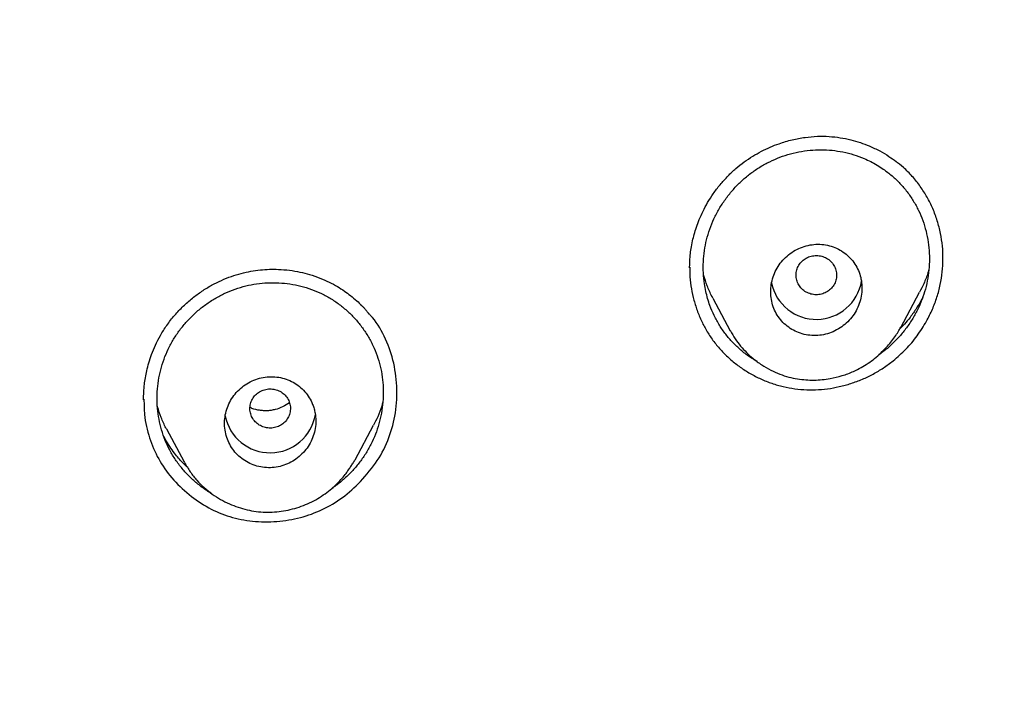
# Model space of a CAD drawing. Header units: millimetres. Extents: x 8 to 827, y 12 to 1643.
# Tile 116 of 134: x 475 to 495, y 1500 to 1513. Entities that reach past the tile are written whole.
import ezdxf

# ---------------------------------------------------------------- set-up
doc = ezdxf.new("R2010")
doc.units = ezdxf.units.MM

msp = doc.modelspace()

# ---------------------------------------------------------------- linework, layer by layer
at = {"color": 7, "linetype": 'Continuous', "lineweight": 30}
for p, q in [((489.11, 1507.509), (489.454, 1506.863)), ((492.816, 1506.931), (493.187, 1507.625)), ((489.461, 1506.854), (489.456, 1506.864)), ((482.054, 1504.318), (482.418, 1505.001)), ((478.335, 1504.929), (478.682, 1504.278)), ((478.694, 1504.267), (478.686, 1504.28))]:
    msp.add_line(p, q, dxfattribs=at)
for centre, start, end in [((491.15, 1507.993), 191.5708, 350.5676), ((480.379, 1505.363), 191.0212, 350.3853)]:
    msp.add_arc(centre, 0.904, start, end, dxfattribs=at)
for points, knots in [([(518.615, 1485.143), (518.616, 1485.158), (518.617, 1485.191), (518.618, 1485.25), (518.62, 1485.333), (518.623, 1485.444), (518.626, 1485.587), (518.63, 1485.756), (518.633, 1485.95), (518.636, 1486.17), (518.638, 1486.415), (518.639, 1486.677), (518.639, 1486.956), (518.637, 1487.248), (518.634, 1487.562), (518.628, 1487.898), (518.619, 1488.255), (518.608, 1488.632), (518.585, 1489.253), (518.542, 1490.103), (518.469, 1491.132), (518.382, 1492.104), (518.285, 1493.021), (518.174, 1493.922), (518.051, 1494.805), (517.916, 1495.672), (517.77, 1496.521), (517.614, 1497.353), (517.478, 1498.022), (517.368, 1498.532), (517.29, 1498.887), (517.211, 1499.23), (517.135, 1499.556), (517.062, 1499.859), (516.992, 1500.14), (516.927, 1500.399), (516.866, 1500.635), (516.81, 1500.849), (516.759, 1501.041), (516.714, 1501.212), (516.677, 1501.346), (516.649, 1501.449), (516.628, 1501.525), (516.609, 1501.592), (516.594, 1501.647), (516.581, 1501.692), (516.568, 1501.741), (516.549, 1501.806), (516.523, 1501.899), (516.488, 1502.019), (516.446, 1502.167), (516.4, 1502.326), (516.35, 1502.494), (516.299, 1502.664), (516.245, 1502.843), (516.19, 1503.024), (516.057, 1503.454), (515.839, 1504.133), (515.524, 1505.06), (515.19, 1505.989), (514.882, 1506.8), (514.606, 1507.497), (514.366, 1508.084), (514.112, 1508.684), (513.843, 1509.298), (513.559, 1509.927), (513.241, 1510.608), (512.885, 1511.344), (512.487, 1512.135), (512.064, 1512.942), (511.655, 1513.694), (511.265, 1514.388), (510.897, 1515.021), (510.583, 1515.547), (510.33, 1515.961), (510.146, 1516.258), (509.967, 1516.543), (509.795, 1516.814), (509.616, 1517.092), (509.431, 1517.375), (509.243, 1517.66), (509.068, 1517.922), (508.905, 1518.162), (508.756, 1518.381), (508.62, 1518.578), (508.501, 1518.748), (508.399, 1518.895), (508.312, 1519.017), (508.237, 1519.123), (508.175, 1519.211), (508.124, 1519.283), (508.081, 1519.342), (508.041, 1519.397), (507.996, 1519.46), (507.94, 1519.539), (507.869, 1519.636), (507.785, 1519.751), (507.691, 1519.88), (507.56, 1520.058), (507.391, 1520.284), (507.182, 1520.563), (506.957, 1520.857), (506.717, 1521.168), (506.461, 1521.495), (506.189, 1521.837), (505.9, 1522.194), (505.594, 1522.566), (505.27, 1522.953), (504.928, 1523.354), (504.569, 1523.769), (504.116, 1524.28), (503.567, 1524.884), (502.917, 1525.577), (502.245, 1526.27), (501.552, 1526.961), (500.837, 1527.649), (500.094, 1528.341), (499.323, 1529.033), (498.527, 1529.723), (497.707, 1530.408), (496.863, 1531.087), (495.989, 1531.765), (495.217, 1532.34), (494.557, 1532.816), (494.025, 1533.192), (493.496, 1533.556), (492.98, 1533.904), (492.477, 1534.236), (491.987, 1534.552), (491.497, 1534.862), (491.007, 1535.165), (490.519, 1535.46), (490.049, 1535.739), (489.598, 1536.001), (489.161, 1536.25), (488.741, 1536.485), (488.336, 1536.707), (487.953, 1536.914), (487.592, 1537.105), (487.253, 1537.282), (486.936, 1537.445), (486.65, 1537.591), (486.392, 1537.72), (486.162, 1537.834), (485.951, 1537.937), (485.76, 1538.03), (485.589, 1538.113), (485.432, 1538.188), (485.291, 1538.255), (485.169, 1538.312), (485.078, 1538.355), (485.014, 1538.385), (484.974, 1538.404), (484.949, 1538.416), (484.937, 1538.421), (484.933, 1538.423), (484.931, 1538.424), (484.93, 1538.425), (484.924, 1538.427), (484.913, 1538.433), (484.891, 1538.443), (484.856, 1538.459), (484.805, 1538.483), (484.734, 1538.516), (484.641, 1538.559), (484.521, 1538.614), (484.374, 1538.681), (484.203, 1538.758), (484.009, 1538.845), (483.796, 1538.94), (483.566, 1539.041), (483.318, 1539.148), (483.05, 1539.263), (482.76, 1539.385), (482.451, 1539.514), (482.123, 1539.648), (481.776, 1539.788), (481.407, 1539.934), (481.015, 1540.086), (480.598, 1540.244), (480.156, 1540.408), (479.691, 1540.576), (479.204, 1540.748), (478.694, 1540.922), (478.161, 1541.1), (477.584, 1541.286), (476.96, 1541.48), (476.287, 1541.682), (475.585, 1541.883), (474.854, 1542.083), (474.093, 1542.281), (473.319, 1542.473), (472.532, 1542.656), (471.733, 1542.832), (470.908, 1543.002), (470.056, 1543.165), (469.228, 1543.312), (468.427, 1543.444), (467.659, 1543.56), (466.886, 1543.667), (466.115, 1543.764), (465.352, 1543.851), (464.552, 1543.932), (463.716, 1544.006), (462.846, 1544.07), (461.987, 1544.122), (461.058, 1544.165), (460.061, 1544.196), (459, 1544.211), (457.959, 1544.208), (456.938, 1544.188), (455.944, 1544.153), (454.977, 1544.103), (454.037, 1544.041), (453.118, 1543.966), (452.213, 1543.879), (451.324, 1543.781), (450.451, 1543.672), (449.599, 1543.553), (448.77, 1543.427), (447.963, 1543.293), (447.177, 1543.152), (446.415, 1543.005), (445.675, 1542.853), (444.957, 1542.697), (444.261, 1542.538), (443.586, 1542.375), (442.978, 1542.221), (442.434, 1542.078), (441.949, 1541.946), (441.478, 1541.814), (441.017, 1541.681), (440.485, 1541.522), (439.869, 1541.333), (439.163, 1541.107), (438.438, 1540.865), (437.695, 1540.606), (436.934, 1540.33), (436.168, 1540.04), (435.399, 1539.737), (434.626, 1539.421), (433.838, 1539.086), (433.038, 1538.732), (432.224, 1538.358), (431.398, 1537.963), (430.56, 1537.546), (429.74, 1537.123), (428.94, 1536.694), (428.16, 1536.262), (427.373, 1535.81), (426.579, 1535.338), (425.778, 1534.846), (424.972, 1534.332), (424.161, 1533.797), (423.347, 1533.24), (422.529, 1532.662), (421.709, 1532.06), (420.886, 1531.434), (420.122, 1530.832), (419.417, 1530.257), (418.77, 1529.714), (418.13, 1529.162), (417.507, 1528.608), (416.91, 1528.062), (416.34, 1527.526), (415.797, 1527.001), (415.28, 1526.489), (414.788, 1525.99), (414.324, 1525.507), (413.886, 1525.041), (413.473, 1524.593), (413.083, 1524.16), (412.71, 1523.738), (412.354, 1523.327), (412.015, 1522.929), (411.698, 1522.55), (411.402, 1522.189), (411.126, 1521.847), (410.869, 1521.526), (410.638, 1521.231), (410.431, 1520.964), (410.246, 1520.723), (410.076, 1520.499), (409.921, 1520.293), (409.781, 1520.105), (409.651, 1519.929), (409.533, 1519.768), (409.425, 1519.621), (409.347, 1519.512), (409.291, 1519.434), (409.254, 1519.383), (409.216, 1519.331), (409.174, 1519.272), (409.12, 1519.196), (409.052, 1519.1), (408.968, 1518.981), (408.87, 1518.842), (408.758, 1518.682), (408.633, 1518.502), (408.495, 1518.301), (408.344, 1518.079), (408.183, 1517.84), (408.014, 1517.586), (407.836, 1517.316), (407.647, 1517.026), (407.449, 1516.717), (407.241, 1516.387), (406.982, 1515.972), (406.682, 1515.479), (406.347, 1514.916), (405.99, 1514.298), (405.613, 1513.627), (405.221, 1512.903), (404.849, 1512.192), (404.493, 1511.49), (404.155, 1510.796), (403.832, 1510.112), (403.527, 1509.444), (403.24, 1508.79), (402.969, 1508.153), (402.713, 1507.53), (402.415, 1506.779), (402.08, 1505.894), (401.715, 1504.871), (401.461, 1504.113), (401.303, 1503.623), (401.232, 1503.399), (401.162, 1503.175), (401.093, 1502.952), (401.026, 1502.73), (400.964, 1502.523), (400.909, 1502.337), (400.863, 1502.177), (400.823, 1502.04), (400.79, 1501.925), (400.764, 1501.832), (400.744, 1501.762), (400.729, 1501.709), (400.715, 1501.659), (400.695, 1501.586), (400.665, 1501.478), (400.626, 1501.337), (400.583, 1501.177), (400.535, 1500.999), (400.482, 1500.798), (400.423, 1500.574), (400.359, 1500.324), (400.291, 1500.05), (400.218, 1499.751), (400.141, 1499.429), (400.052, 1499.047), (399.954, 1498.609), (399.849, 1498.123), (399.723, 1497.511), (399.58, 1496.77), (399.426, 1495.896), (399.284, 1495.003), (399.154, 1494.092), (399.037, 1493.163), (398.934, 1492.215), (398.846, 1491.25), (398.79, 1490.476), (398.755, 1489.9), (398.735, 1489.526), (398.718, 1489.15), (398.703, 1488.776), (398.691, 1488.411), (398.681, 1488.044), (398.674, 1487.681), (398.669, 1487.323), (398.667, 1486.991), (398.667, 1486.695), (398.668, 1486.432), (398.67, 1486.202), (398.672, 1485.993), (398.675, 1485.807), (398.678, 1485.651), (398.681, 1485.521), (398.683, 1485.417), (398.685, 1485.329), (398.687, 1485.256), (398.689, 1485.199), (398.69, 1485.165), (398.69, 1485.151)], [0, 0, 0, 0, 0.000224, 0.00053, 0.00092, 0.001546, 0.002312, 0.003218, 0.004264, 0.005451, 0.006778, 0.008245, 0.009716, 0.011305, 0.013013, 0.014838, 0.016782, 0.018845, 0.021009, 0.026938, 0.032761, 0.03787, 0.042896, 0.047838, 0.052695, 0.057469, 0.062159, 0.066766, 0.071289, 0.073292, 0.075279, 0.077217, 0.079036, 0.080732, 0.082304, 0.083754, 0.085079, 0.086281, 0.08736, 0.088318, 0.089153, 0.089633, 0.090061, 0.090436, 0.090755, 0.090996, 0.0912, 0.091572, 0.092098, 0.092777, 0.09361, 0.094596, 0.095478, 0.096455, 0.097484, 0.098514, 0.099546, 0.104806, 0.110107, 0.115448, 0.120832, 0.124176, 0.127593, 0.131111, 0.13473, 0.138449, 0.142269, 0.146899, 0.151668, 0.156577, 0.161625, 0.165485, 0.169423, 0.173439, 0.175359, 0.177252, 0.17906, 0.180783, 0.182423, 0.184391, 0.186222, 0.187916, 0.189472, 0.190891, 0.192173, 0.193317, 0.194236, 0.195043, 0.195736, 0.196316, 0.196783, 0.197148, 0.197489, 0.197879, 0.198396, 0.199038, 0.199806, 0.200686, 0.201612, 0.203358, 0.205223, 0.207206, 0.209308, 0.211528, 0.213868, 0.216326, 0.218903, 0.221598, 0.224413, 0.227346, 0.230398, 0.235346, 0.240417, 0.245613, 0.250781, 0.256066, 0.261468, 0.266985, 0.272618, 0.278264, 0.284021, 0.289889, 0.295869, 0.299337, 0.302828, 0.306234, 0.309532, 0.312722, 0.315804, 0.318777, 0.321924, 0.324939, 0.327824, 0.330578, 0.333201, 0.335773, 0.338207, 0.3405, 0.342654, 0.344669, 0.346544, 0.34828, 0.349749, 0.3511, 0.352334, 0.353451, 0.354451, 0.355334, 0.356194, 0.356904, 0.357462, 0.357781, 0.358015, 0.358164, 0.358207, 0.358221, 0.358229, 0.358238, 0.358253, 0.358324, 0.358446, 0.358621, 0.358933, 0.359338, 0.359836, 0.360554, 0.361406, 0.36239, 0.363507, 0.364758, 0.366055, 0.36747, 0.369003, 0.370654, 0.372423, 0.374274, 0.376239, 0.378318, 0.38051, 0.382864, 0.385335, 0.387925, 0.390632, 0.393457, 0.396401, 0.399462, 0.402993, 0.406669, 0.41049, 0.414456, 0.418567, 0.422823, 0.426968, 0.431242, 0.435644, 0.440176, 0.444836, 0.448819, 0.452891, 0.45699, 0.461043, 0.465052, 0.469015, 0.473627, 0.478177, 0.482664, 0.487089, 0.492729, 0.498264, 0.503694, 0.509016, 0.514231, 0.519249, 0.524164, 0.528976, 0.533685, 0.538385, 0.542978, 0.547464, 0.551843, 0.556116, 0.560282, 0.564342, 0.568286, 0.572125, 0.575858, 0.579485, 0.583006, 0.585698, 0.588325, 0.590886, 0.593382, 0.595849, 0.599614, 0.603498, 0.607502, 0.611626, 0.615869, 0.620232, 0.624509, 0.628893, 0.633386, 0.637987, 0.642695, 0.647512, 0.652438, 0.657471, 0.662084, 0.666784, 0.671572, 0.676447, 0.68141, 0.686461, 0.691599, 0.696814, 0.702117, 0.707507, 0.712984, 0.71855, 0.722984, 0.727473, 0.732009, 0.736457, 0.740762, 0.744926, 0.748947, 0.752825, 0.756561, 0.760153, 0.763542, 0.766794, 0.769908, 0.772884, 0.775824, 0.778617, 0.781262, 0.783759, 0.786108, 0.788309, 0.790363, 0.792116, 0.793745, 0.795249, 0.79663, 0.797886, 0.799019, 0.80014, 0.801105, 0.801945, 0.802303, 0.802637, 0.802967, 0.803334, 0.803804, 0.804452, 0.805233, 0.806146, 0.80719, 0.808367, 0.809675, 0.811115, 0.812687, 0.814303, 0.816039, 0.817893, 0.819867, 0.821959, 0.824171, 0.827748, 0.831266, 0.834725, 0.839262, 0.843692, 0.848014, 0.852228, 0.856416, 0.860493, 0.864457, 0.868309, 0.872048, 0.875674, 0.879214, 0.885144, 0.891023, 0.896852, 0.898128, 0.899401, 0.900672, 0.901941, 0.903207, 0.904433, 0.905463, 0.906366, 0.907141, 0.90779, 0.908311, 0.908708, 0.908975, 0.909213, 0.909546, 0.910216, 0.911045, 0.911919, 0.912919, 0.914046, 0.9153, 0.916706, 0.918243, 0.919912, 0.921711, 0.923642, 0.926314, 0.929024, 0.931764, 0.936506, 0.941337, 0.946258, 0.95127, 0.956371, 0.961562, 0.966843, 0.972214, 0.974243, 0.976284, 0.978337, 0.980402, 0.982404, 0.984299, 0.986395, 0.988343, 0.990142, 0.991793, 0.993164, 0.994413, 0.99554, 0.996543, 0.997425, 0.998065, 0.998621, 0.999092, 0.999479, 0.999781, 1, 1, 1, 1]), ([(458.653, 1539.656), (459.511, 1539.645), (461.226, 1539.624), (463.794, 1539.456), (466.353, 1539.188), (468.897, 1538.812), (471.422, 1538.332), (473.923, 1537.747), (476.533, 1537.021), (479.241, 1536.133), (482.032, 1535.062), (484.763, 1533.855), (487.427, 1532.517), (490.018, 1531.051), (492.41, 1529.537), (494.61, 1527.998), (496.628, 1526.455), (498.575, 1524.83), (500.447, 1523.124), (502.241, 1521.341), (503.952, 1519.484), (505.578, 1517.558), (507.118, 1515.565), (508.567, 1513.511), (509.923, 1511.398), (511.184, 1509.231), (512.347, 1507.014), (513.41, 1504.75), (514.423, 1502.315), (515.362, 1499.706), (516.204, 1496.921), (516.901, 1494.1), (517.45, 1491.249), (517.851, 1488.374), (518.089, 1485.621), (518.189, 1482.999), (518.17, 1480.513), (518.04, 1478.031), (517.798, 1475.556), (517.447, 1473.093), (516.986, 1470.647), (516.417, 1468.223), (515.74, 1465.824), (514.957, 1463.456), (514.069, 1461.123), (513.076, 1458.83), (511.98, 1456.58), (510.785, 1454.379), (509.42, 1452.11), (507.871, 1449.788), (506.119, 1447.432), (504.248, 1445.164), (502.259, 1442.992), (500.165, 1440.912), (498.68, 1439.615), (497.937, 1438.967)], [0, 0, 0, 0, 0.017859, 0.035717, 0.053574, 0.07143, 0.089287, 0.107143, 0.125, 0.145832, 0.166666, 0.1875, 0.208333, 0.229166, 0.249999, 0.267856, 0.285713, 0.303571, 0.321429, 0.339287, 0.357144, 0.375001, 0.392858, 0.410715, 0.428572, 0.446429, 0.464286, 0.482143, 0.500002, 0.520835, 0.541668, 0.562501, 0.583334, 0.604167, 0.624999, 0.642856, 0.660713, 0.678571, 0.696428, 0.714286, 0.732144, 0.750003, 0.76786, 0.785718, 0.803575, 0.821433, 0.839289, 0.857146, 0.875003, 0.895835, 0.916668, 0.9375, 0.958333, 0.979167, 1, 1, 1, 1]), ([(458.653, 1426.241), (459.26, 1426.246), (460.473, 1426.257), (462.289, 1426.343), (464.099, 1426.481), (465.903, 1426.674), (467.699, 1426.923), (469.487, 1427.226), (471.211, 1427.573), (472.87, 1427.957), (474.466, 1428.373), (476.046, 1428.833), (477.613, 1429.337), (479.165, 1429.885), (480.752, 1430.494), (482.369, 1431.17), (484.01, 1431.916), (485.621, 1432.71), (487.203, 1433.552), (488.757, 1434.441), (490.283, 1435.378), (491.739, 1436.336), (493.124, 1437.307), (494.438, 1438.286), (495.72, 1439.299), (496.971, 1440.348), (498.191, 1441.431), (499.413, 1442.581), (500.632, 1443.799), (501.843, 1445.088), (503.011, 1446.412), (504.135, 1447.772), (505.217, 1449.167), (506.257, 1450.6), (507.226, 1452.028), (508.126, 1453.442), (508.955, 1454.835), (509.74, 1456.247), (510.481, 1457.677), (511.179, 1459.127), (511.851, 1460.638), (512.493, 1462.21), (513.1, 1463.844), (513.653, 1465.496), (514.153, 1467.166), (514.599, 1468.854), (514.993, 1470.562), (515.323, 1472.237), (515.593, 1473.874), (515.808, 1475.465), (515.974, 1477.058), (516.093, 1478.654), (516.163, 1480.251), (516.187, 1481.896), (516.157, 1483.588), (516.071, 1485.324), (515.927, 1487.057), (515.726, 1488.79), (515.469, 1490.52), (515.155, 1492.247), (514.796, 1493.917), (514.398, 1495.526), (513.968, 1497.071), (513.492, 1498.6), (512.972, 1500.113), (512.407, 1501.61), (511.806, 1503.069), (511.172, 1504.49), (510.508, 1505.873), (509.803, 1507.238), (509.059, 1508.585), (508.275, 1509.916), (507.451, 1511.229), (506.589, 1512.521), (505.68, 1513.806), (504.724, 1515.081), (503.717, 1516.345), (502.674, 1517.58), (501.596, 1518.784), (500.481, 1519.959), (499.348, 1521.085), (498.2, 1522.164), (497.039, 1523.195), (495.847, 1524.197), (494.625, 1525.169), (493.371, 1526.11), (492.086, 1527.021), (490.777, 1527.897), (489.426, 1528.75), (488.037, 1529.575), (486.605, 1530.371), (485.152, 1531.127), (483.677, 1531.842), (482.18, 1532.516), (480.687, 1533.138), (479.199, 1533.709), (477.72, 1534.233), (476.224, 1534.717), (474.713, 1535.162), (473.185, 1535.568), (471.641, 1535.934), (470.085, 1536.26), (468.498, 1536.549), (466.884, 1536.799), (465.243, 1537.006), (463.599, 1537.167), (461.952, 1537.282), (460.303, 1537.354), (459.203, 1537.363), (458.653, 1537.367)], [0, 0, 0, 0, 0.010081, 0.020137, 0.030179, 0.040216, 0.050257, 0.060311, 0.070335, 0.079491, 0.088633, 0.097767, 0.1069, 0.116039, 0.125192, 0.135253, 0.145282, 0.155288, 0.16528, 0.175267, 0.185259, 0.195301, 0.204496, 0.213673, 0.222839, 0.232002, 0.241168, 0.250345, 0.260322, 0.270285, 0.280246, 0.290212, 0.300194, 0.310203, 0.320293, 0.329526, 0.338727, 0.347904, 0.357065, 0.366218, 0.375372, 0.385323, 0.395264, 0.405207, 0.415162, 0.425139, 0.435149, 0.445226, 0.454443, 0.463632, 0.472801, 0.481959, 0.491116, 0.500279, 0.510233, 0.520184, 0.530144, 0.540125, 0.550137, 0.560192, 0.570258, 0.579448, 0.588609, 0.59775, 0.60688, 0.616007, 0.625139, 0.633867, 0.642594, 0.651329, 0.660077, 0.668845, 0.677642, 0.686473, 0.695244, 0.704395, 0.713529, 0.722653, 0.731774, 0.740899, 0.750037, 0.758756, 0.767483, 0.776222, 0.78498, 0.793764, 0.802579, 0.811433, 0.820208, 0.829363, 0.838502, 0.847632, 0.856762, 0.865897, 0.875044, 0.883755, 0.89247, 0.901196, 0.909939, 0.918704, 0.927499, 0.936329, 0.945126, 0.954305, 0.963462, 0.972602, 0.981734, 0.990864, 1, 1, 1, 1]), ([(401.62, 1481.768), (401.628, 1482.441), (401.642, 1483.786), (401.761, 1485.8), (401.95, 1487.807), (402.217, 1489.806), (402.561, 1491.798), (402.971, 1493.741), (403.444, 1495.631), (403.972, 1497.466), (404.567, 1499.283), (405.227, 1501.082), (405.965, 1502.89), (406.781, 1504.701), (407.681, 1506.512), (408.65, 1508.291), (409.688, 1510.039), (410.795, 1511.754), (411.946, 1513.401), (413.132, 1514.976), (414.349, 1516.478), (415.618, 1517.939), (416.941, 1519.357), (418.337, 1520.754), (419.809, 1522.124), (421.356, 1523.464), (422.956, 1524.749), (424.609, 1525.981), (426.313, 1527.158), (428.027, 1528.253), (429.745, 1529.269), (431.461, 1530.207), (433.21, 1531.086), (434.991, 1531.907), (436.833, 1532.681), (438.735, 1533.404), (440.696, 1534.069), (442.687, 1534.666), (444.707, 1535.194), (446.753, 1535.652), (448.778, 1536.032), (450.77, 1536.337), (452.726, 1536.569), (454.685, 1536.736), (456.647, 1536.836), (458.654, 1536.871), (460.704, 1536.836), (462.794, 1536.726), (464.878, 1536.541), (466.956, 1536.282), (469.027, 1535.95), (471.043, 1535.552), (472.999, 1535.097), (474.893, 1534.589), (476.764, 1534.019), (478.611, 1533.388), (480.477, 1532.679), (482.358, 1531.89), (484.247, 1531.014), (486.1, 1530.073), (487.917, 1529.067), (489.697, 1527.995), (491.403, 1526.882), (493.033, 1525.736), (494.585, 1524.564), (496.089, 1523.345), (497.548, 1522.077), (498.991, 1520.732), (500.413, 1519.31), (501.808, 1517.806), (503.144, 1516.256), (504.421, 1514.658), (505.64, 1513.012), (506.776, 1511.353), (507.83, 1509.69), (508.802, 1508.029), (509.712, 1506.341), (510.561, 1504.623), (511.362, 1502.845), (512.11, 1501.007), (512.801, 1499.11), (513.419, 1497.19), (513.965, 1495.247), (514.439, 1493.278), (514.832, 1491.324), (515.148, 1489.392), (515.39, 1487.493), (515.561, 1485.588), (515.668, 1483.68), (515.681, 1482.405), (515.688, 1481.768)], [0, 0, 0, 0, 0.011674, 0.023319, 0.034953, 0.046594, 0.058259, 0.069953, 0.080961, 0.091959, 0.102962, 0.113984, 0.125039, 0.136637, 0.148231, 0.159838, 0.171475, 0.183157, 0.194877, 0.205905, 0.216918, 0.22793, 0.238954, 0.250002, 0.261585, 0.273174, 0.284784, 0.296429, 0.308126, 0.319837, 0.330846, 0.341843, 0.352841, 0.363852, 0.374887, 0.386465, 0.398061, 0.409688, 0.421363, 0.433098, 0.444853, 0.455881, 0.466873, 0.477842, 0.4888, 0.499758, 0.511447, 0.523122, 0.534797, 0.546486, 0.558206, 0.569931, 0.580933, 0.591898, 0.602839, 0.613767, 0.624694, 0.636409, 0.648098, 0.659775, 0.671455, 0.683154, 0.694888, 0.705917, 0.716904, 0.727863, 0.738806, 0.749745, 0.761427, 0.773085, 0.784734, 0.79639, 0.808067, 0.819807, 0.830858, 0.841874, 0.852868, 0.863854, 0.874847, 0.886477, 0.898088, 0.909698, 0.921323, 0.932981, 0.944738, 0.955821, 0.966873, 0.97791, 0.988948, 1, 1, 1, 1]), ([(489.409, 1509.92), (489.46, 1509.97), (489.561, 1510.067), (489.725, 1510.195), (489.893, 1510.308), (490.065, 1510.405), (490.239, 1510.488), (490.441, 1510.566), (490.67, 1510.634), (490.923, 1510.681), (491.167, 1510.703), (491.4, 1510.7), (491.62, 1510.676), (491.826, 1510.634), (492.016, 1510.579), (492.208, 1510.506), (492.396, 1510.416), (492.574, 1510.312), (492.678, 1510.235), (492.725, 1510.201)], [0, 0, 0, 0, 0.0577038, 0.1140874, 0.1691588, 0.2229017, 0.2752876, 0.3262846, 0.4000967, 0.4706575, 0.5379538, 0.6020383, 0.6630317, 0.7209764, 0.7758709, 0.8276974, 0.8919843, 0.9507567, 1, 1, 1, 1]), ([(489.989, 1506.256), (489.936, 1506.287), (489.821, 1506.355), (489.658, 1506.482), (489.5, 1506.631), (489.359, 1506.795), (489.236, 1506.973), (489.132, 1507.162), (489.057, 1507.339), (489.005, 1507.5), (488.97, 1507.643), (488.939, 1507.812), (488.919, 1508.007), (488.919, 1508.226), (488.94, 1508.446), (488.982, 1508.661), (489.045, 1508.872), (489.128, 1509.075), (489.232, 1509.271), (489.354, 1509.458), (489.492, 1509.633), (489.645, 1509.794), (489.811, 1509.939), (489.991, 1510.067), (490.181, 1510.177), (490.381, 1510.269), (490.589, 1510.342), (490.804, 1510.394), (491.024, 1510.427), (491.244, 1510.438), (491.462, 1510.428), (491.605, 1510.403), (491.676, 1510.391)], [0, 0, 0, 0, 0.029106, 0.064205, 0.098774, 0.133167, 0.167742, 0.202094, 0.23642, 0.259474, 0.282782, 0.306446, 0.341026, 0.375747, 0.410598, 0.445046, 0.479584, 0.513988, 0.548586, 0.583703, 0.618831, 0.653434, 0.68783, 0.72234, 0.757047, 0.791502, 0.826029, 0.860948, 0.896248, 0.930964, 0.965433, 1, 1, 1, 1]), ([(491.676, 1510.391), (491.747, 1510.375), (491.888, 1510.341), (492.07, 1510.273), (492.223, 1510.202), (492.35, 1510.133), (492.492, 1510.041), (492.645, 1509.923), (492.802, 1509.773), (492.943, 1509.608), (493.065, 1509.429), (493.169, 1509.239), (493.253, 1509.039), (493.317, 1508.83), (493.36, 1508.614), (493.382, 1508.394), (493.382, 1508.175), (493.361, 1507.956), (493.318, 1507.741), (493.256, 1507.531), (493.173, 1507.327), (493.069, 1507.131), (492.948, 1506.945), (492.81, 1506.77), (492.656, 1506.61), (492.513, 1506.482), (492.416, 1506.415), (492.38, 1506.39)], [0, 0, 0, 0, 0.0422783, 0.0847852, 0.113155, 0.1413346, 0.1694531, 0.2122382, 0.2544583, 0.2965508, 0.3389571, 0.381188, 0.4232421, 0.4655517, 0.5085413, 0.5512702, 0.5934945, 0.6356238, 0.6780705, 0.7201227, 0.7621265, 0.8044886, 0.8476057, 0.8898695, 0.9323177, 0.9749272, 1, 1, 1, 1]), ([(492.664, 1506.272), (492.751, 1506.347), (492.923, 1506.496), (493.143, 1506.762), (493.314, 1507.028), (493.442, 1507.286), (493.533, 1507.527), (493.599, 1507.774), (493.638, 1508.026), (493.652, 1508.28), (493.641, 1508.535), (493.603, 1508.787), (493.539, 1509.034), (493.451, 1509.274), (493.339, 1509.501), (493.204, 1509.714), (493.046, 1509.91), (492.884, 1510.077), (492.767, 1510.167), (492.716, 1510.207)], [0, 0, 0, 0, 0.07502, 0.149648, 0.225203, 0.282445, 0.338669, 0.394462, 0.450425, 0.506887, 0.562874, 0.618972, 0.675766, 0.732747, 0.788845, 0.844693, 0.900931, 0.956875, 1, 1, 1, 1]), ([(488.652, 1508.105), (488.652, 1508.107), (488.652, 1508.112), (488.652, 1508.128), (488.652, 1508.156), (488.653, 1508.202), (488.656, 1508.27), (488.664, 1508.367), (488.681, 1508.494), (488.706, 1508.63), (488.742, 1508.77), (488.785, 1508.912), (488.843, 1509.064), (488.916, 1509.226), (489.007, 1509.397), (489.118, 1509.572), (489.251, 1509.75), (489.356, 1509.862), (489.409, 1509.92)], [0, 0, 0, 0, 0.003679, 0.009023, 0.024898, 0.047803, 0.077782, 0.128822, 0.192573, 0.269112, 0.33497, 0.408116, 0.488584, 0.576387, 0.671511, 0.773897, 0.883441, 1, 1, 1, 1]), ([(492.049, 1507.74), (492.047, 1507.769), (492.043, 1507.827), (492.023, 1507.933), (491.983, 1508.054), (491.914, 1508.184), (491.823, 1508.3), (491.713, 1508.4), (491.586, 1508.479), (491.446, 1508.536), (491.296, 1508.568), (491.142, 1508.574), (490.987, 1508.553), (490.837, 1508.507), (490.697, 1508.435), (490.57, 1508.342), (490.461, 1508.229), (490.372, 1508.102), (490.306, 1507.963), (490.264, 1507.817), (490.247, 1507.667), (490.253, 1507.518), (490.285, 1507.374), (490.34, 1507.237), (490.418, 1507.112), (490.516, 1507.001), (490.633, 1506.909), (490.765, 1506.838), (490.91, 1506.79), (491.062, 1506.768), (491.217, 1506.772), (491.371, 1506.802), (491.517, 1506.859), (491.653, 1506.939), (491.773, 1507.04), (491.875, 1507.159), (491.956, 1507.292), (492.013, 1507.435), (492.047, 1507.586), (492.049, 1507.688), (492.049, 1507.74)], [0, 0, 0, 0, 0.015564, 0.031127, 0.057222, 0.083315, 0.1096, 0.135886, 0.162616, 0.189349, 0.216586, 0.243825, 0.271395, 0.298966, 0.326542, 0.354119, 0.381381, 0.408643, 0.435421, 0.462197, 0.488527, 0.514855, 0.540958, 0.567059, 0.593253, 0.619447, 0.646021, 0.672597, 0.699683, 0.726771, 0.754267, 0.781764, 0.809376, 0.83699, 0.864378, 0.891765, 0.918816, 0.945865, 0.972934, 1, 1, 1, 1]), ([(491.412, 1507.67), (491.436, 1507.694), (491.486, 1507.743), (491.532, 1507.835), (491.554, 1507.934), (491.547, 1508.036), (491.514, 1508.133), (491.456, 1508.218), (491.376, 1508.286), (491.282, 1508.331), (491.179, 1508.352), (491.073, 1508.346), (490.973, 1508.313), (490.885, 1508.258), (490.815, 1508.181), (490.768, 1508.09), (490.746, 1507.99), (490.753, 1507.888), (490.786, 1507.792), (490.844, 1507.706), (490.923, 1507.639), (491.018, 1507.593), (491.121, 1507.572), (491.226, 1507.579), (491.327, 1507.61), (491.384, 1507.65), (491.412, 1507.67)], [0, 0, 0, 0, 0.041659, 0.083341, 0.125, 0.166659, 0.208341, 0.25, 0.291659, 0.333341, 0.375, 0.416659, 0.458341, 0.5, 0.541659, 0.583341, 0.625, 0.666659, 0.708341, 0.75, 0.791659, 0.833341, 0.875, 0.916659, 0.958341, 1, 1, 1, 1]), ([(478.339, 1506.971), (478.39, 1507.039), (478.49, 1507.173), (478.661, 1507.351), (478.841, 1507.51), (479.029, 1507.647), (479.221, 1507.764), (479.416, 1507.861), (479.611, 1507.939), (479.805, 1507.999), (479.996, 1508.041), (480.183, 1508.067), (480.364, 1508.079), (480.556, 1508.078), (480.757, 1508.061), (480.962, 1508.026), (481.163, 1507.975), (481.357, 1507.909), (481.54, 1507.828), (481.7, 1507.742), (481.84, 1507.653), (481.967, 1507.559), (482.081, 1507.463), (482.166, 1507.381), (482.222, 1507.323), (482.262, 1507.28), (482.298, 1507.233), (482.321, 1507.204), (482.334, 1507.187)], [0, 0, 0, 0, 0.05434, 0.107082, 0.158249, 0.207846, 0.255868, 0.302316, 0.347201, 0.390546, 0.43239, 0.472756, 0.511614, 0.548971, 0.596444, 0.641252, 0.683386, 0.730413, 0.773595, 0.812961, 0.848691, 0.88085, 0.915964, 0.945324, 0.95786, 0.969041, 0.982222, 1, 1, 1, 1]), ([(488.655, 1508.118), (488.654, 1508.074), (488.653, 1507.952), (488.675, 1507.752), (488.719, 1507.522), (488.786, 1507.295), (488.873, 1507.076), (488.981, 1506.868), (489.109, 1506.673), (489.256, 1506.493), (489.421, 1506.328), (489.6, 1506.179), (489.794, 1506.049), (490, 1505.937), (490.216, 1505.845), (490.44, 1505.775), (490.669, 1505.727), (490.902, 1505.702), (491.137, 1505.699), (491.37, 1505.718), (491.604, 1505.76), (491.834, 1505.823), (492.058, 1505.906), (492.272, 1506.009), (492.476, 1506.129), (492.601, 1506.225), (492.664, 1506.272)], [0, 0, 0, 0, 0.023635, 0.065966, 0.108288, 0.150975, 0.194, 0.236384, 0.278543, 0.3209, 0.363329, 0.405532, 0.447902, 0.490823, 0.53344, 0.575672, 0.617917, 0.660573, 0.702711, 0.744808, 0.78724, 0.830372, 0.873223, 0.915533, 0.957668, 1, 1, 1, 1]), ([(493.368, 1508.068), (493.363, 1508.049), (493.337, 1507.955), (493.278, 1507.806), (493.214, 1507.681), (493.186, 1507.626)], [0, 0, 0, 0, 0.126687, 0.609947, 1, 1, 1, 1]), ([(489.111, 1507.51), (489.105, 1507.521), (489.06, 1507.597), (488.996, 1507.749), (488.95, 1507.893), (488.927, 1507.965)], [0, 0, 0, 0, 0.075706, 0.540208, 1, 1, 1, 1]), ([(478.253, 1504.858), (478.233, 1504.927), (478.193, 1505.066), (478.159, 1505.282), (478.145, 1505.499), (478.153, 1505.719), (478.182, 1505.936), (478.231, 1506.15), (478.301, 1506.357), (478.391, 1506.556), (478.5, 1506.746), (478.627, 1506.925), (478.771, 1507.092), (478.931, 1507.246), (479.105, 1507.384), (479.29, 1507.505), (479.484, 1507.607), (479.687, 1507.689), (479.897, 1507.752), (480.112, 1507.794), (480.331, 1507.814), (480.552, 1507.813), (480.77, 1507.791), (480.985, 1507.748), (481.194, 1507.685), (481.395, 1507.601), (481.586, 1507.496), (481.765, 1507.372), (481.931, 1507.231), (482.081, 1507.074), (482.216, 1506.904), (482.333, 1506.72), (482.431, 1506.526), (482.508, 1506.323), (482.564, 1506.114), (482.599, 1505.9), (482.613, 1505.682), (482.604, 1505.462), (482.576, 1505.244), (482.527, 1505.03), (482.457, 1504.823), (482.368, 1504.623), (482.26, 1504.433), (482.133, 1504.254), (481.989, 1504.086), (481.828, 1503.934), (481.7, 1503.826), (481.622, 1503.776), (481.606, 1503.766)], [0, 0, 0, 0, 0.0219503, 0.0441931, 0.0662679, 0.0883386, 0.1107315, 0.132785, 0.154709, 0.1767171, 0.1987741, 0.2207188, 0.242759, 0.2651002, 0.2874678, 0.3095117, 0.3314389, 0.3534597, 0.3754626, 0.3973813, 0.4194334, 0.4418328, 0.4639197, 0.4859599, 0.5081922, 0.5301755, 0.5520896, 0.5743459, 0.5964529, 0.6185347, 0.6406644, 0.6628005, 0.6849556, 0.7069235, 0.7289419, 0.7508733, 0.7729346, 0.7953387, 0.8176626, 0.8396973, 0.8616511, 0.8837342, 0.9057132, 0.9276312, 0.9496995, 0.9721252, 0.9944603, 1, 1, 1, 1]), ([(493.25, 1507.526), (493.244, 1507.514), (493.208, 1507.439), (493.126, 1507.305), (493.01, 1507.141), (492.899, 1507.005), (492.828, 1506.934), (492.799, 1506.904)], [0, 0, 0, 0, 0.056003, 0.323771, 0.610268, 0.837636, 1, 1, 1, 1]), ([(482.162, 1503.893), (482.278, 1504.027), (482.506, 1504.288), (482.737, 1504.752), (482.867, 1505.251), (482.889, 1505.771), (482.822, 1506.287), (482.639, 1506.761), (482.46, 1507.072), (482.327, 1507.201), (482.313, 1507.214)], [0, 0, 0, 0, 0.1440692, 0.2820652, 0.4201874, 0.5646189, 0.7087498, 0.8465345, 0.9845322, 1, 1, 1, 1]), ([(477.883, 1505.504), (477.883, 1505.51), (477.882, 1505.525), (477.883, 1505.561), (477.884, 1505.62), (477.889, 1505.706), (477.899, 1505.815), (477.917, 1505.942), (477.945, 1506.084), (477.985, 1506.237), (478.041, 1506.406), (478.116, 1506.588), (478.213, 1506.781), (478.296, 1506.906), (478.339, 1506.971)], [0, 0, 0, 0, 0.012376, 0.031225, 0.071933, 0.12773, 0.19871, 0.284924, 0.374363, 0.475827, 0.589248, 0.714514, 0.851478, 1, 1, 1, 1]), ([(489.455, 1506.862), (489.485, 1506.809), (489.545, 1506.705), (489.654, 1506.563), (489.771, 1506.435), (489.909, 1506.309), (490.068, 1506.192), (490.247, 1506.088), (490.426, 1506.008), (490.603, 1505.951), (490.775, 1505.915), (490.942, 1505.896), (491.104, 1505.891), (491.264, 1505.9), (491.451, 1505.925), (491.661, 1505.975), (491.863, 1506.051), (492.033, 1506.136), (492.171, 1506.222), (492.302, 1506.318), (492.421, 1506.423), (492.528, 1506.532), (492.62, 1506.639), (492.698, 1506.743), (492.764, 1506.842), (492.801, 1506.907), (492.819, 1506.938)], [0, 0, 0, 0, 0.044303, 0.087626, 0.129883, 0.170969, 0.223741, 0.274053, 0.321786, 0.366908, 0.409606, 0.450111, 0.489093, 0.528138, 0.567283, 0.626088, 0.684939, 0.724197, 0.763479, 0.802812, 0.842007, 0.878927, 0.913091, 0.944595, 0.973533, 1, 1, 1, 1]), ([(481.265, 1505.241), (481.259, 1505.271), (481.247, 1505.329), (481.211, 1505.433), (481.153, 1505.548), (481.065, 1505.667), (480.957, 1505.77), (480.833, 1505.854), (480.695, 1505.915), (480.548, 1505.952), (480.395, 1505.964), (480.241, 1505.95), (480.092, 1505.909), (479.95, 1505.845), (479.821, 1505.757), (479.708, 1505.65), (479.616, 1505.526), (479.545, 1505.39), (479.498, 1505.244), (479.476, 1505.094), (479.48, 1504.944), (479.508, 1504.797), (479.561, 1504.658), (479.636, 1504.53), (479.732, 1504.417), (479.846, 1504.321), (479.976, 1504.246), (480.117, 1504.193), (480.267, 1504.165), (480.421, 1504.163), (480.574, 1504.187), (480.721, 1504.237), (480.858, 1504.311), (480.981, 1504.406), (481.087, 1504.52), (481.172, 1504.649), (481.233, 1504.79), (481.271, 1504.938), (481.284, 1505.09), (481.272, 1505.191), (481.265, 1505.241)], [0, 0, 0, 0, 0.016035, 0.032069, 0.058451, 0.084833, 0.111326, 0.137819, 0.164581, 0.191343, 0.218414, 0.245486, 0.272768, 0.30005, 0.327348, 0.354646, 0.381762, 0.408877, 0.435697, 0.462516, 0.489055, 0.515592, 0.541982, 0.568372, 0.59481, 0.621248, 0.647915, 0.674582, 0.70156, 0.72854, 0.755773, 0.783007, 0.810323, 0.837639, 0.86483, 0.89202, 0.91901, 0.945999, 0.973, 1, 1, 1, 1]), ([(480.685, 1505.084), (480.706, 1505.112), (480.746, 1505.167), (480.777, 1505.265), (480.782, 1505.367), (480.759, 1505.466), (480.71, 1505.557), (480.639, 1505.632), (480.55, 1505.687), (480.449, 1505.717), (480.344, 1505.722), (480.241, 1505.7), (480.147, 1505.653), (480.069, 1505.584), (480.013, 1505.498), (479.981, 1505.401), (479.976, 1505.299), (479.999, 1505.199), (480.048, 1505.109), (480.119, 1505.033), (480.208, 1504.979), (480.309, 1504.948), (480.414, 1504.943), (480.517, 1504.966), (480.612, 1505.012), (480.661, 1505.06), (480.685, 1505.084)], [0, 0, 0, 0, 0.041659, 0.083341, 0.125, 0.166659, 0.208341, 0.25, 0.291659, 0.333341, 0.375, 0.416659, 0.458341, 0.5, 0.541659, 0.583341, 0.625, 0.666659, 0.708341, 0.75, 0.791659, 0.833341, 0.875, 0.916659, 0.958341, 1, 1, 1, 1]), ([(477.89, 1505.516), (477.891, 1505.414), (477.893, 1505.156), (477.987, 1504.754), (478.166, 1504.33), (478.432, 1503.951), (478.768, 1503.627), (479.155, 1503.365), (479.58, 1503.186), (480.037, 1503.096), (480.509, 1503.094), (480.975, 1503.168), (481.413, 1503.328), (481.818, 1503.567), (482.046, 1503.783), (482.162, 1503.893)], [0, 0, 0, 0, 0.051737, 0.13198, 0.209491, 0.28725, 0.368208, 0.448018, 0.525272, 0.602956, 0.684011, 0.763953, 0.841375, 0.919121, 1, 1, 1, 1]), ([(478.336, 1504.93), (478.332, 1504.936), (478.29, 1505.007), (478.23, 1505.153), (478.175, 1505.297), (478.157, 1505.373), (478.157, 1505.377)], [0, 0, 0, 0, 0.049296, 0.512525, 0.974338, 1, 1, 1, 1]), ([(480.759, 1505.445), (480.715, 1505.416), (480.627, 1505.36), (480.503, 1505.316), (480.401, 1505.295), (480.325, 1505.287), (480.248, 1505.287), (480.145, 1505.299), (480.054, 1505.317), (479.995, 1505.346), (479.983, 1505.353)], [0, 0, 0, 0, 0.190606, 0.381754, 0.476037, 0.569431, 0.663528, 0.758391, 0.94892, 1, 1, 1, 1]), ([(482.6, 1505.458), (482.594, 1505.432), (482.568, 1505.333), (482.508, 1505.179), (482.445, 1505.057), (482.417, 1505.001)], [0, 0, 0, 0, 0.165521, 0.622932, 1, 1, 1, 1]), ([(479.212, 1503.665), (479.2, 1503.671), (479.124, 1503.712), (478.996, 1503.806), (478.829, 1503.945), (478.678, 1504.103), (478.541, 1504.275), (478.424, 1504.459), (478.326, 1504.653), (478.277, 1504.789), (478.253, 1504.858)], [0, 0, 0, 0, 0.026833, 0.164653, 0.30294, 0.443084, 0.584119, 0.723017, 0.861172, 1, 1, 1, 1]), ([(478.752, 1504.167), (478.717, 1504.199), (478.623, 1504.286), (478.506, 1504.428), (478.395, 1504.585), (478.323, 1504.701), (478.287, 1504.774), (478.277, 1504.796)], [0, 0, 0, 0, 0.179584, 0.483237, 0.692438, 0.907118, 1, 1, 1, 1]), ([(478.691, 1504.267), (478.727, 1504.204), (478.798, 1504.081), (478.929, 1503.916), (479.075, 1503.77), (479.233, 1503.644), (479.399, 1503.538), (479.571, 1503.451), (479.746, 1503.383), (479.923, 1503.333), (480.103, 1503.3), (480.283, 1503.286), (480.464, 1503.29), (480.643, 1503.311), (480.819, 1503.349), (480.992, 1503.402), (481.158, 1503.471), (481.316, 1503.554), (481.461, 1503.648), (481.59, 1503.748), (481.701, 1503.851), (481.794, 1503.952), (481.868, 1504.043), (481.924, 1504.122), (481.97, 1504.191), (482.016, 1504.258), (482.04, 1504.3), (482.053, 1504.322)], [0, 0, 0, 0, 0.052323, 0.103253, 0.153069, 0.202, 0.249942, 0.29678, 0.342413, 0.386992, 0.431186, 0.475016, 0.518714, 0.562397, 0.606053, 0.649648, 0.693141, 0.736496, 0.77899, 0.818543, 0.85503, 0.888455, 0.918841, 0.939645, 0.959098, 0.978819, 1, 1, 1, 1])]:
    msp.add_open_spline(points, degree=3, knots=knots, dxfattribs=at)

doc.saveas('drawing.dxf')
